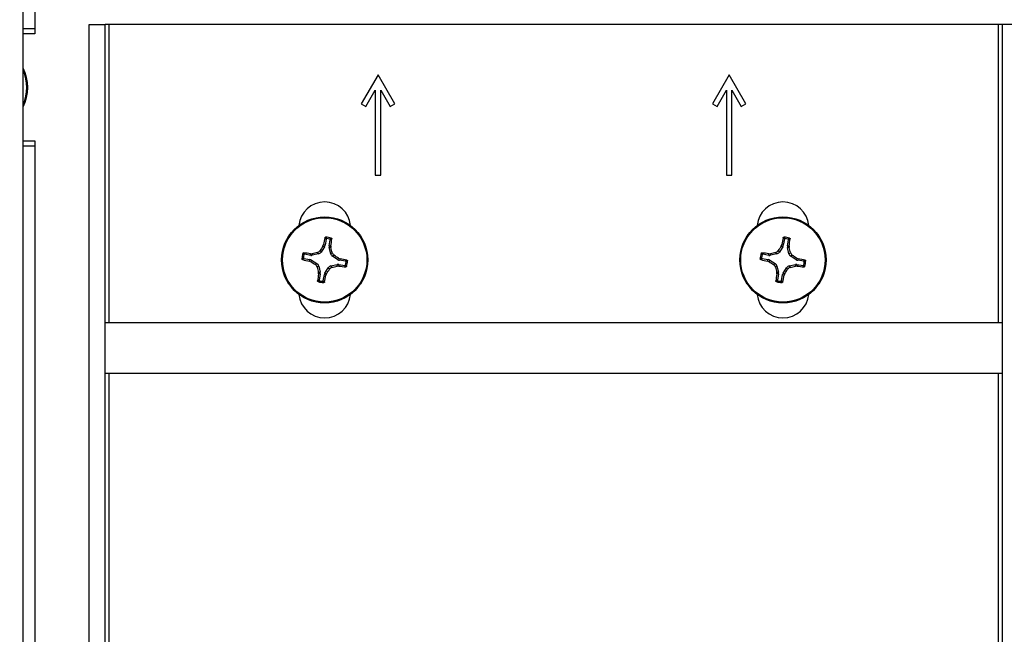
# Model space of a CAD drawing. Header units: inches. Extents: x 0.3 to 33.8, y 0.2 to 21.7.
# Tile 36 of 72: x 20.336 to 20.703, y 9.892 to 10.122. Entities that reach past the tile are written whole.
import ezdxf

# ---------------------------------------------------------------- set-up
doc = ezdxf.new("R2010")
doc.units = ezdxf.units.IN
doc.header["$MEASUREMENT"] = 0
doc.layers.add('BORDERS', color=7, linetype='Continuous')
doc.styles.add('SLDTEXTSTYLE0', font='TXT', dxfattribs={"width": 0.75})
doc.dimstyles.new('SLDDIMSTYLE2', dxfattribs={"dimtxt": 0.1377952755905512, "dimasz": 0.14, "dimexe": 0, "dimexo": 0.0625, "dimgap": 0.0344488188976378, "dimtad": 1, "dimdec": 3, "dimlfac": 10, "dimrnd": 1e-09, "dimzin": 12, "dimdsep": 46, "dimtxsty": 'SLDTEXTSTYLE0', "dimblk1": 'CLOSED', "dimblk2": 'CLOSED', "dimsah": 1, "dimcen": 0.09, "dimadec": 0, "dimazin": 3, "dimtfac": 1, "dimtdec": 3, "dimtmove": 0, "dimatfit": 0, "dimldrblk": 'CLOSED', "dimfxl": 0, "dimfrac": 2, "dimtolj": 1, "dimtzin": 12, "dimarcsym": 0})

# ---------------------------------------------------------------- blocks, each defined once
blk = doc.blocks.new('_Closed')
at = {"color": 0, "linetype": 'ByBlock', "lineweight": -2}
for p, q in [((-1, 0.166667), (0, 0)), ((-1, 0.166667), (-1, -0.166667)), ((0, 0), (-1, -0.166667)), ((0, 0), (-1, 0))]:
    blk.add_line(p, q, dxfattribs=at)
blk = doc.blocks.new('_D_6')
at = {"layer": 'BORDERS'}
for p, q in [((20.56423339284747, 11.00324810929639), (20.52224889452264, 11.00324810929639)), ((20.52224889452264, 11.00324810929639), (20.52224889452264, 10.78449810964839)), ((20.86967958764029, 11.00324810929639), (20.91166408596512, 11.00324810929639)), ((20.91166408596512, 11.00324810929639), (20.91166408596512, 10.78449810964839)), ((20.52224889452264, 10.78449810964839), (20.56423339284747, 10.78449810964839)), ((20.91166408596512, 10.78449810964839), (20.86967958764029, 10.78449810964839)), ((20.28506797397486, 10.23922806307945), (20.28506797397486, 10.61770158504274)), ((21.09756797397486, 9.93610306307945), (21.09756797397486, 10.61770158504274)), ((20.28506797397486, 10.57833150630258), (20.03506797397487, 10.57833150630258)), ((20.28506797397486, 10.57833150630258), (21.09756797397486, 10.57833150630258)), ((21.09756797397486, 10.57833150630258), (21.34756797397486, 10.57833150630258))]:
    blk.add_line(p, q, dxfattribs=at)
at = {"layer": 'BORDERS', "xscale": 0.14, "yscale": 0.14}
blk.add_blockref('_Closed', (20.28506797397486, 10.57833150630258, -0.1940375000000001), dxfattribs=at)
at = {"layer": 'BORDERS', "xscale": 0.14, "yscale": 0.14, "rotation": 180.0000000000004}
blk.add_blockref('_Closed', (21.09756797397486, 10.57833150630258, -0.1940375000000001), dxfattribs=at)
at = {"layer": 'BORDERS', "char_height": 0.1377952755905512, "attachment_point": 1, "style": 'SLDTEXTSTYLE0'}
for s, insert in [('206', (20.56423339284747, 10.96212554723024)), ('8.125', (20.4878718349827, 10.75595895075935))]:
    blk.add_mtext(s, dxfattribs=dict(at, insert=insert))

msp = doc.modelspace()

# ---------------------------------------------------------------- linework, layer by layer
at = {"color": 7, "linetype": 'Continuous', "lineweight": 25}
for p, q in [((20.33694297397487, 9.698232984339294), (20.33694297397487, 10.1952329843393)), ((20.34131797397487, 10.15223298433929), (20.34131797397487, 10.11873298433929)), ((20.33694297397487, 10.11873298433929), (20.34131797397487, 10.11873298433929)), ((20.34131797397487, 10.11873298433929), (20.34131797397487, 10.11673298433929)), ((20.36151797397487, 9.773232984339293), (20.36151797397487, 10.12023298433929)), ((20.36151797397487, 10.12023298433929), (20.36751797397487, 10.12023298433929)), ((20.36751797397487, 9.773232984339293), (20.36751797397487, 10.12023298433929)), ((20.36901797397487, 10.12023298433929), (20.36751797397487, 10.12023298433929)), ((20.70101797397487, 10.12023298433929), (20.36901797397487, 10.12023298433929)), ((20.36901797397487, 10.00870798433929), (20.36901797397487, 10.12023298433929)), ((20.70251797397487, 10.12023298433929), (20.70101797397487, 10.12023298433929)), ((20.70101797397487, 10.12023298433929), (20.70101797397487, 10.00870798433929)), ((20.70851797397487, 10.12023298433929), (20.70251797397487, 10.12023298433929)), ((20.70251797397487, 10.12023298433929), (20.70251797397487, 9.773232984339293)), ((20.34131797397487, 10.11673298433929), (20.33694297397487, 10.11673298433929)), ((20.46941797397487, 10.10143298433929), (20.46316797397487, 10.09060766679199)), ((20.47566797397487, 10.09060766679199), (20.46941797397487, 10.10143298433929)), ((20.60051797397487, 10.1014329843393), (20.59426797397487, 10.09060766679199)), ((20.60676797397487, 10.09060766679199), (20.60051797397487, 10.1014329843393)), ((20.46490002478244, 10.08960766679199), (20.46841797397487, 10.09570093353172)), ((20.46841797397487, 10.09570093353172), (20.46841797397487, 10.06393298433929)), ((20.47041797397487, 10.06393298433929), (20.47041797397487, 10.09570093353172)), ((20.47041797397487, 10.09570093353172), (20.4739359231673, 10.08960766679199)), ((20.59600002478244, 10.08960766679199), (20.59951797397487, 10.09570093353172)), ((20.59951797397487, 10.09570093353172), (20.59951797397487, 10.06393298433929)), ((20.60151797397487, 10.06393298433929), (20.60151797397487, 10.09570093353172)), ((20.60151797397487, 10.09570093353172), (20.6050359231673, 10.08960766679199)), ((20.46316797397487, 10.09060766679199), (20.46490002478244, 10.08960766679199)), ((20.4739359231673, 10.08960766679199), (20.47566797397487, 10.09060766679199)), ((20.59426797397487, 10.09060766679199), (20.59600002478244, 10.08960766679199)), ((20.6050359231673, 10.08960766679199), (20.60676797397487, 10.09060766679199)), ((20.33694297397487, 10.07673298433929), (20.34131797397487, 10.07673298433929)), ((20.34131797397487, 10.07473298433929), (20.33694297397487, 10.07473298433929)), ((20.34131797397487, 10.07673298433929), (20.34131797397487, 10.07473298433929)), ((20.34131797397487, 10.07473298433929), (20.34131797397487, 9.818732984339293)), ((20.46841797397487, 10.06393298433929), (20.47041797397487, 10.06393298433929)), ((20.59951797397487, 10.06393298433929), (20.60151797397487, 10.06393298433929)), ((20.45003264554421, 10.04006706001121), (20.44964332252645, 10.03777853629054)), ((20.62113264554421, 10.04006706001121), (20.62074332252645, 10.03777853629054)), ((20.44942664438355, 10.03721125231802), (20.44817030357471, 10.0352127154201)), ((20.44884743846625, 10.03743248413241), (20.44907924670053, 10.03799398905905)), ((20.44942664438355, 10.03721125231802), (20.44884743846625, 10.03743248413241)), ((20.44907924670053, 10.03799398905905), (20.44964332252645, 10.03777853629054)), ((20.45121688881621, 10.03751084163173), (20.45160621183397, 10.03979936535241)), ((20.45121688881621, 10.03751084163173), (20.45182047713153, 10.03752765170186)), ((20.45185357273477, 10.03692108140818), (20.45123379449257, 10.03690382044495)), ((20.45175860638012, 10.03460227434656), (20.45123379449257, 10.03690382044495)), ((20.45182047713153, 10.03752765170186), (20.45185357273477, 10.03692108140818)), ((20.62052664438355, 10.03721125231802), (20.61927030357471, 10.0352127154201)), ((20.61994743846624, 10.03743248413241), (20.62017924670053, 10.03799398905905)), ((20.62052664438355, 10.03721125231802), (20.61994743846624, 10.03743248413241)), ((20.62017924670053, 10.03799398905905), (20.62074332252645, 10.03777853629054)), ((20.62231688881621, 10.03751084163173), (20.62270621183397, 10.03979936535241)), ((20.62231688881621, 10.03751084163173), (20.62292047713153, 10.03752765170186)), ((20.62295357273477, 10.03692108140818), (20.62233379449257, 10.03690382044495)), ((20.62285860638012, 10.03460227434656), (20.62233379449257, 10.03690382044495)), ((20.62292047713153, 10.03752765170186), (20.62295357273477, 10.03692108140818)), ((20.44173389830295, 10.03279765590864), (20.44402242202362, 10.03240833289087)), ((20.44429011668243, 10.03398189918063), (20.44200159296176, 10.03437122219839)), ((20.44427330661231, 10.03458548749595), (20.44487987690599, 10.03461858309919)), ((20.44429011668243, 10.03398189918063), (20.44427330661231, 10.03458548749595)), ((20.44487987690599, 10.03461858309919), (20.44489713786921, 10.033998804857)), ((20.4471986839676, 10.03452361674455), (20.44489713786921, 10.033998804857)), ((20.4471986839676, 10.03452361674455), (20.44679821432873, 10.03508827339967)), ((20.44776983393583, 10.03577737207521), (20.44817030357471, 10.0352127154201)), ((20.45175860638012, 10.03460227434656), (20.45232326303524, 10.03500274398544)), ((20.45301236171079, 10.03403112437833), (20.45244770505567, 10.03363065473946)), ((20.45444624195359, 10.03237431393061), (20.45244770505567, 10.03363065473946)), ((20.45444624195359, 10.03237431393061), (20.45466747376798, 10.03295351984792)), ((20.45466747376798, 10.03295351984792), (20.45522897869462, 10.03272171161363)), ((20.45522897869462, 10.03272171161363), (20.45501352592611, 10.03215763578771)), ((20.61283389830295, 10.03279765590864), (20.61512242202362, 10.03240833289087)), ((20.61539011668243, 10.03398189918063), (20.61310159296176, 10.03437122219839)), ((20.61537330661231, 10.03458548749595), (20.61597987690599, 10.03461858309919)), ((20.61539011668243, 10.03398189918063), (20.61537330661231, 10.03458548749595)), ((20.61597987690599, 10.03461858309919), (20.61599713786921, 10.033998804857)), ((20.6182986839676, 10.03452361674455), (20.61599713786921, 10.033998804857)), ((20.6182986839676, 10.03452361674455), (20.61789821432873, 10.03508827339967)), ((20.61886983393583, 10.03577737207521), (20.61927030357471, 10.0352127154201)), ((20.62285860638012, 10.03460227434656), (20.62342326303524, 10.03500274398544)), ((20.62411236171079, 10.03403112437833), (20.62354770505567, 10.03363065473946)), ((20.62554624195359, 10.03237431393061), (20.62354770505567, 10.03363065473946)), ((20.62554624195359, 10.03237431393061), (20.62576747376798, 10.03295351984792)), ((20.62576747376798, 10.03295351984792), (20.62632897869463, 10.03272171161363)), ((20.62632897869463, 10.03272171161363), (20.62611352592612, 10.03215763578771)), ((20.44380696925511, 10.03184425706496), (20.44402242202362, 10.03240833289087)), ((20.44436847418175, 10.03161244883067), (20.44380696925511, 10.03184425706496)), ((20.44458970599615, 10.03219165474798), (20.44436847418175, 10.03161244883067)), ((20.44458970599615, 10.03219165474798), (20.44658824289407, 10.03093531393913)), ((20.44602358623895, 10.03053484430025), (20.44658824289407, 10.03093531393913)), ((20.44727734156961, 10.02996369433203), (20.4467126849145, 10.02956322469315)), ((20.44727734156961, 10.02996369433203), (20.44780215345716, 10.02766214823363)), ((20.44960930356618, 10.02735471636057), (20.45086564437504, 10.02935325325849)), ((20.45126611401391, 10.02878859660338), (20.45086564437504, 10.02935325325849)), ((20.45183726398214, 10.03004235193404), (20.45413881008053, 10.03056716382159)), ((20.45183726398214, 10.03004235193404), (20.45223773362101, 10.02947769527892)), ((20.45415607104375, 10.0299473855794), (20.45413881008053, 10.03056716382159)), ((20.45476264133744, 10.02998048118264), (20.45415607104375, 10.0299473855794)), ((20.45474583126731, 10.03058406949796), (20.45476264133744, 10.02998048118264)), ((20.45474583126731, 10.03058406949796), (20.45703435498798, 10.03019474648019)), ((20.45730204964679, 10.03176831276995), (20.45501352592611, 10.03215763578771)), ((20.61490696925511, 10.03184425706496), (20.61512242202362, 10.03240833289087)), ((20.61546847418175, 10.03161244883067), (20.61490696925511, 10.03184425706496)), ((20.61568970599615, 10.03219165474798), (20.61546847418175, 10.03161244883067)), ((20.61568970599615, 10.03219165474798), (20.61768824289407, 10.03093531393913)), ((20.61712358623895, 10.03053484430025), (20.61768824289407, 10.03093531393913)), ((20.61837734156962, 10.02996369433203), (20.6178126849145, 10.02956322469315)), ((20.61837734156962, 10.02996369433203), (20.61890215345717, 10.02766214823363)), ((20.62070930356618, 10.02735471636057), (20.62196564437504, 10.02935325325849)), ((20.62236611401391, 10.02878859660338), (20.62196564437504, 10.02935325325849)), ((20.62293726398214, 10.03004235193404), (20.62523881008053, 10.03056716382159)), ((20.62293726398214, 10.03004235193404), (20.62333773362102, 10.02947769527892)), ((20.62525607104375, 10.0299473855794), (20.62523881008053, 10.03056716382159)), ((20.62586264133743, 10.02998048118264), (20.62525607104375, 10.0299473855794)), ((20.62584583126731, 10.03058406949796), (20.62586264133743, 10.02998048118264)), ((20.62584583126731, 10.03058406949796), (20.62813435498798, 10.03019474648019)), ((20.62840204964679, 10.03176831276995), (20.62611352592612, 10.03215763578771)), ((20.44718237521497, 10.02764488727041), (20.44780215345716, 10.02766214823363)), ((20.44721547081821, 10.02703831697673), (20.44718237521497, 10.02764488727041)), ((20.44781905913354, 10.02705512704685), (20.44721547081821, 10.02703831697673)), ((20.44781905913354, 10.02705512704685), (20.44742973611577, 10.02476660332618)), ((20.44900330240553, 10.02449890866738), (20.44939262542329, 10.02678743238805)), ((20.44995670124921, 10.02657197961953), (20.44939262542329, 10.02678743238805)), ((20.44960930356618, 10.02735471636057), (20.45018850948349, 10.02713348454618)), ((20.45018850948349, 10.02713348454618), (20.44995670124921, 10.02657197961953)), ((20.61828237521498, 10.02764488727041), (20.61890215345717, 10.02766214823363)), ((20.61831547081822, 10.02703831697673), (20.61828237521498, 10.02764488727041)), ((20.61891905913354, 10.02705512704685), (20.61831547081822, 10.02703831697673)), ((20.61891905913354, 10.02705512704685), (20.61852973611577, 10.02476660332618)), ((20.62010330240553, 10.02449890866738), (20.62049262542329, 10.02678743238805)), ((20.62105670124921, 10.02657197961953), (20.62049262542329, 10.02678743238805)), ((20.62070930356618, 10.02735471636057), (20.6212885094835, 10.02713348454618)), ((20.6212885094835, 10.02713348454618), (20.62105670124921, 10.02657197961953)), ((20.70251797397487, 10.00870798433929), (20.36751797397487, 10.00870798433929)), ((20.36751797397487, 9.989957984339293), (20.70251797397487, 9.989957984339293)), ((20.36901797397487, 9.773232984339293), (20.36901797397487, 9.989957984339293)), ((20.70101797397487, 9.989957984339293), (20.70101797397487, 9.773232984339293))]:
    msp.add_line(p, q, dxfattribs=at)
for centre, radius in [((20.44951797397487, 10.03228298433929), 0.0160999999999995), ((20.44951797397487, 10.03228298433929), 0.0157528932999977), ((20.62061797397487, 10.03228298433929), 0.0160999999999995), ((20.62061797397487, 10.03228298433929), 0.0157528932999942)]:
    msp.add_circle(centre, radius, dxfattribs=at)
for centre, radius, start, end in [((20.32256797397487, 10.09673298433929), 0.01610000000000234, 333.2344994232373, 26.76550057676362), ((20.32256797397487, 10.09673298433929), 0.01575289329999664, 335.857463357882, 24.1425366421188), ((20.44951797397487, 10.04423298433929), 0.0097000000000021, 5.524228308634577, 174.4757716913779), ((20.62061797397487, 10.04423298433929), 0.009700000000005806, 5.524228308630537, 174.4757716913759), ((20.60510399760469, 10.00662432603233), 0.1591470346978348, 167.6780822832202, 168.6319195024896), ((20.44951797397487, 10.03228298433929), 0.00849581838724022, 73.06981271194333, 87.62076320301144), ((20.44951797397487, 10.03228298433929), 0.008014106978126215, 76.18372835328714, 84.50684756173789), ((20.29419965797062, 10.05951528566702), 0.1591470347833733, 352.0586564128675, 353.0124936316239), ((20.7762039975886, 10.00662432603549), 0.1591470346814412, 167.6780822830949, 168.6319195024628), ((20.62061797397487, 10.03228298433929), 0.00849581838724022, 73.06981271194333, 87.62076320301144), ((20.62061797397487, 10.03228298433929), 0.008014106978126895, 76.18372835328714, 84.50684756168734), ((20.46529965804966, 10.05951528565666), 0.1591470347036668, 352.058656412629, 353.0124936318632), ((20.60350306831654, 9.935561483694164), 0.1851919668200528, 146.627275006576, 147.2383152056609), ((20.27221220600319, 9.99192059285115), 0.1851919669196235, 13.4522607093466, 14.06330090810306), ((20.77460306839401, 9.935561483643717), 0.1851919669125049, 146.6272750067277, 147.2383152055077), ((20.44331220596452, 9.991920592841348), 0.185191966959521, 13.45226070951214, 14.06330090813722), ((20.44951797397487, 10.03228298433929), 0.00849581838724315, 163.0698127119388, 177.6207632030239), ((20.44951797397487, 10.03228298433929), 0.008014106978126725, 166.1837283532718, 174.5068475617), ((20.42228567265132, 9.876964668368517), 0.1591470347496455, 82.05865641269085, 83.01249363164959), ((20.48988036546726, 9.854977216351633), 0.1851919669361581, 103.4522607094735, 104.0633009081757), ((20.35279647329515, 9.878297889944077), 0.1851919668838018, 56.62727500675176, 57.23831520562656), ((20.42385931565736, 9.876696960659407), 0.1591470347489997, 77.67808228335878, 78.63191950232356), ((20.62061797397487, 10.03228298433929), 0.008495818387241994, 163.0698127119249, 177.6207632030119), ((20.62061797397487, 10.03228298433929), 0.008014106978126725, 166.1837283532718, 174.5068475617), ((20.59338567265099, 9.876964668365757), 0.1591470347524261, 82.0586564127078, 83.01249363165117), ((20.66098036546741, 9.854977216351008), 0.1851919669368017, 103.4522607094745, 104.0633009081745), ((20.52389647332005, 9.87829788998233), 0.1851919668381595, 56.6272750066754, 57.2383152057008), ((20.59495931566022, 9.87669696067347), 0.1591470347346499, 77.6780822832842, 78.63191950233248), ((20.47517663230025, 10.18786900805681), 0.1591470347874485, 257.678082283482, 258.6319195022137), ((20.54623947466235, 10.18626807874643), 0.1851919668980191, 236.6272750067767, 237.2383152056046), ((20.62682374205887, 10.07264537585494), 0.1851919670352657, 193.452260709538, 194.0633009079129), ((20.40915558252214, 10.20958875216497), 0.1851919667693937, 283.4522607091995, 284.0633009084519), ((20.47675027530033, 10.18760130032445), 0.1591470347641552, 262.0586564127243, 263.0124936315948), ((20.44951797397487, 10.03228298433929), 0.008014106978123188, 346.1837283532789, 354.5068475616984), ((20.44951797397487, 10.03228298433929), 0.008495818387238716, 343.0698127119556, 357.6207632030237), ((20.64627663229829, 10.18786900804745), 0.1591470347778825, 257.6780822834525, 258.6319195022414), ((20.71733947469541, 10.1862680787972), 0.1851919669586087, 236.6272750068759, 237.2383152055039), ((20.79792374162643, 10.07264537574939), 0.1851919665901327, 193.4522607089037, 194.0633009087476), ((20.58025558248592, 10.20958875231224), 0.1851919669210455, 283.4522607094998, 284.0633009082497), ((20.64785027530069, 10.18760130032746), 0.1591470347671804, 262.0586564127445, 263.0124936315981), ((20.62061797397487, 10.03228298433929), 0.008014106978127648, 346.183728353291, 354.5068475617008), ((20.62061797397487, 10.03228298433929), 0.008495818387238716, 343.0698127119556, 357.6207632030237), ((20.60483628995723, 10.00505068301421), 0.1591470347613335, 172.05865641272, 173.012493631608), ((20.29393195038, 10.05794164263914), 0.1591470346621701, 347.678082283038, 348.6319195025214), ((20.29553287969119, 10.12900448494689), 0.1851919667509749, 326.6272750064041, 327.2383152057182), ((20.77593628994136, 10.00505068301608), 0.1591470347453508, 172.0586564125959, 173.01249363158), ((20.46503195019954, 10.05794164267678), 0.1591470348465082, 347.6780822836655, 348.6319195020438), ((20.46663287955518, 10.12900448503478), 0.185191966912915, 326.6272750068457, 327.2383152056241), ((20.44951797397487, 10.03228298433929), 0.008495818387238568, 253.0698127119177, 267.6207632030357), ((20.44951797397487, 10.03228298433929), 0.008014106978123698, 256.1837283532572, 264.5068475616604), ((20.62061797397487, 10.03228298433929), 0.008495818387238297, 253.0698127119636, 267.6207632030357), ((20.62061797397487, 10.03228298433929), 0.008014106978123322, 256.1837283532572, 264.506847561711), ((20.44951797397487, 10.02033298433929), 0.0097000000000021, 185.5242283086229, 354.4757716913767), ((20.62061797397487, 10.02033298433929), 0.009700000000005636, 185.5242283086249, 354.4757716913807)]:
    msp.add_arc(centre, radius, start, end, dxfattribs=at)
for centre, major_axis, ratio, start_param, end_param in [((20.44809264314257, 10.03804580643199), (-0.001470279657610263, 0.0005615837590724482), 0.9943069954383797, 2.94633265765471, 3.336852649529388), ((20.45276871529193, 10.03725031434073), (0.001573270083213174, 4.381592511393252e-05), 0.9943069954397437, 2.946332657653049, 3.336852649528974), ((20.61919264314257, 10.03804580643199), (-0.001470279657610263, 0.0005615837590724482), 0.9943069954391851, 2.946332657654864, 3.336852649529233), ((20.62386871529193, 10.03725031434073), (0.001573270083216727, 4.381592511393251e-05), 0.9943069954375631, 2.946332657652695, 3.336852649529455), ((20.44455064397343, 10.03553372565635), (-4.38159251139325e-05, 0.00157327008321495), 0.9943069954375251, 2.946332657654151, 3.336852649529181), ((20.44684191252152, 10.03605619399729), (-0.0009111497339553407, 0.001284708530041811), 0.9935910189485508, 2.751161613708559, 3.532023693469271), ((20.45329118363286, 10.03495904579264), (0.001284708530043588, 0.0009111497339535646), 0.99359101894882, 2.751161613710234, 3.532023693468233), ((20.61565064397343, 10.03553372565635), (-4.38159251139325e-05, 0.00157327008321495), 0.994306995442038, 2.946332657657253, 3.336852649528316), ((20.61794191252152, 10.03605619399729), (-0.0009111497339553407, 0.001284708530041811), 0.9935910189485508, 2.751161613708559, 3.532023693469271), ((20.62439118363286, 10.03495904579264), (0.001284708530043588, 0.0009111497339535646), 0.9935910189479, 2.751161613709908, 3.532023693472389), ((20.44375515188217, 10.03085765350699), (-0.0005615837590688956, -0.001470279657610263), 0.9943069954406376, 2.946332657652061, 3.336852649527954), ((20.44574476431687, 10.02960692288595), (-0.001284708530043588, -0.0009111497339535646), 0.9935910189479, 2.751161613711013, 3.532023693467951), ((20.45219403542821, 10.0285097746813), (0.0009111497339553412, -0.001284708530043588), 0.9935910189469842, 2.75116161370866, 3.53202369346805), ((20.45448530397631, 10.02903224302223), (4.381592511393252e-05, -0.001573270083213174), 0.9943069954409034, 2.946332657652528, 3.336852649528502), ((20.45528079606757, 10.03370831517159), (0.0005615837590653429, 0.00147027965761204), 0.99430699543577, 2.946332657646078, 3.336852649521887), ((20.61485515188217, 10.03085765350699), (-0.0005615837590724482, -0.001470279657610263), 0.9943069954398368, 2.946332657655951, 3.336852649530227), ((20.61684476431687, 10.02960692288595), (-0.001284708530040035, -0.0009111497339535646), 0.9935910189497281, 2.751161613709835, 3.532023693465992), ((20.62329403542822, 10.0285097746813), (0.0009111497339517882, -0.001284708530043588), 0.9935910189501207, 2.751161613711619, 3.532023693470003), ((20.62558530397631, 10.02903224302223), (4.381592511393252e-05, -0.001573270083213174), 0.9943069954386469, 2.946332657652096, 3.336852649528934), ((20.62638079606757, 10.03370831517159), (0.0005615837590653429, 0.00147027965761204), 0.9943069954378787, 2.946332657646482, 3.336852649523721), ((20.44626723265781, 10.02731565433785), (-0.001573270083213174, -4.381592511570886e-05), 0.9943069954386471, 2.946332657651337, 3.336852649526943), ((20.45094330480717, 10.02652016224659), (0.001470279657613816, -0.0005615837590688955), 0.9943069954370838, 2.946332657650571, 3.336852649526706), ((20.61736723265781, 10.02731565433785), (-0.001573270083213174, -4.381592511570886e-05), 0.9943069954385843, 2.946332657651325, 3.336852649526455), ((20.62204330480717, 10.02652016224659), (0.001470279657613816, -0.0005615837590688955), 0.9943069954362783, 2.946332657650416, 3.33685264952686)]:
    msp.add_ellipse(centre, major_axis=major_axis, ratio=ratio, start_param=start_param, end_param=end_param, dxfattribs=at)
for points, knots in [([(20.44962307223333, 10.0405869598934), (20.44963162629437, 10.04061269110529), (20.44964873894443, 10.04066416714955), (20.44970776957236, 10.04072490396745), (20.44978403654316, 10.04076624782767), (20.44984184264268, 10.04076973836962), (20.44987066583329, 10.04077147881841)], [0, 0, 0, 0, 0.2526917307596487, 0.5055172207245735, 0.7534417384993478, 1, 1, 1, 1]), ([(20.45003264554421, 10.04006706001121), (20.44996538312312, 10.04015427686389), (20.44982940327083, 10.04033059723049), (20.44969233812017, 10.04050089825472), (20.44962307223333, 10.0405869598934)], [0, 0, 0, 0, 0.4946499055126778, 1, 1, 1, 1]), ([(20.44987066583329, 10.04077147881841), (20.44993934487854, 10.04068847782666), (20.45007785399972, 10.04052108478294), (20.45021566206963, 10.04034770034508), (20.450285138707, 10.04026028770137)], [0, 0, 0, 0, 0.4958449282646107, 0.9999999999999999, 0.9999999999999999, 0.9999999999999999, 0.9999999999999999]), ([(20.450285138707, 10.04026028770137), (20.45025870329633, 10.04026024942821), (20.4502058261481, 10.04026017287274), (20.4501322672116, 10.04022679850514), (20.45007413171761, 10.0401728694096), (20.45004311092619, 10.04011532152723), (20.45003511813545, 10.04007846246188), (20.45003264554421, 10.04006706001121)], [0, 0, 0, 0, 0.225549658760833, 0.4511532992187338, 0.6755815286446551, 0.8996402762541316, 1, 1, 1, 1]), ([(20.45143181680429, 10.04006521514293), (20.45152628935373, 10.04012473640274), (20.45171367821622, 10.0402427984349), (20.45189974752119, 10.04035497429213), (20.45199200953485, 10.04041059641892)], [0, 0, 0, 0, 0.5041524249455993, 1, 1, 1, 1]), ([(20.45160621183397, 10.03979936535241), (20.45160809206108, 10.03982573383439), (20.45161185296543, 10.03987847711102), (20.45158390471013, 10.03995426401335), (20.45153433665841, 10.04001615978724), (20.45147919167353, 10.04005127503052), (20.45144300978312, 10.04006192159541), (20.45143181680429, 10.04006521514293)], [0, 0, 0, 0, 0.2255496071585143, 0.4511532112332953, 0.6755811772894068, 0.8996400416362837, 1, 1, 1, 1]), ([(20.452164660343, 10.04015458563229), (20.45207083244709, 10.04009626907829), (20.45188516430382, 10.03998087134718), (20.45169852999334, 10.03985943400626), (20.45160621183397, 10.03979936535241)], [0, 0, 0, 0, 0.505352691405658, 1, 1, 1, 1]), ([(20.45199200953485, 10.04041059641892), (20.45201628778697, 10.04040066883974), (20.4520648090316, 10.04038082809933), (20.45212113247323, 10.04032491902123), (20.4521582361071, 10.0402559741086), (20.45216834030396, 10.04019614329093), (20.4521653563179, 10.04016244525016), (20.452164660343, 10.04015458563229)], [0, 0, 0, 0, 0.2243701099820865, 0.4484143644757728, 0.6809026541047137, 0.9255748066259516, 1, 1, 1, 1]), ([(20.62072307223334, 10.0405869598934), (20.62073162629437, 10.04061269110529), (20.62074873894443, 10.04066416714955), (20.62080776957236, 10.04072490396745), (20.62088403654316, 10.04076624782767), (20.62094184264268, 10.04076973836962), (20.62097066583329, 10.04077147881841)], [0, 0, 0, 0, 0.2526917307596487, 0.5055172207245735, 0.7534417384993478, 1, 1, 1, 1]), ([(20.62113264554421, 10.04006706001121), (20.62106538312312, 10.04015427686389), (20.62092940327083, 10.04033059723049), (20.62079233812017, 10.04050089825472), (20.62072307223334, 10.0405869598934)], [0, 0, 0, 0, 0.4946499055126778, 1, 1, 1, 1]), ([(20.62097066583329, 10.04077147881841), (20.62103934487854, 10.04068847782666), (20.62117785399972, 10.04052108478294), (20.62131566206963, 10.04034770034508), (20.621385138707, 10.04026028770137)], [0, 0, 0, 0, 0.4958449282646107, 0.9999999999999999, 0.9999999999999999, 0.9999999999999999, 0.9999999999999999]), ([(20.621385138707, 10.04026028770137), (20.62135870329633, 10.04026024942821), (20.6213058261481, 10.04026017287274), (20.6212322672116, 10.04022679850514), (20.62117413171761, 10.0401728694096), (20.62114311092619, 10.04011532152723), (20.62113511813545, 10.04007846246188), (20.62113264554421, 10.04006706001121)], [0, 0, 0, 0, 0.225549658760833, 0.4511532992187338, 0.6755815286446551, 0.8996402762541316, 1, 1, 1, 1]), ([(20.62253181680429, 10.04006521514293), (20.62262628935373, 10.04012473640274), (20.62281367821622, 10.0402427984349), (20.62299974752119, 10.04035497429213), (20.62309200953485, 10.04041059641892)], [0, 0, 0, 0, 0.5041524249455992, 1, 1, 1, 1]), ([(20.62270621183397, 10.03979936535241), (20.62270809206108, 10.03982573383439), (20.62271185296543, 10.03987847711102), (20.62268390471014, 10.03995426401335), (20.62263433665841, 10.04001615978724), (20.62257919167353, 10.04005127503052), (20.62254300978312, 10.04006192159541), (20.62253181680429, 10.04006521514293)], [0, 0, 0, 0, 0.225549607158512, 0.4511532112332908, 0.6755811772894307, 0.8996400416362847, 1, 1, 1, 1]), ([(20.623264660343, 10.04015458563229), (20.62317083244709, 10.04009626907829), (20.62298516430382, 10.03998087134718), (20.62279852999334, 10.03985943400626), (20.62270621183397, 10.03979936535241)], [0, 0, 0, 0, 0.505352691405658, 1, 1, 1, 1]), ([(20.62309200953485, 10.04041059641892), (20.62311628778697, 10.04040066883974), (20.6231648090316, 10.04038082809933), (20.62322113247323, 10.04032491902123), (20.62325823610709, 10.0402559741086), (20.62326834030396, 10.04019614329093), (20.62326535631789, 10.04016244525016), (20.623264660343, 10.04015458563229)], [0, 0, 0, 0, 0.2243701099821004, 0.4484143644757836, 0.6809026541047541, 0.9255748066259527, 1, 1, 1, 1]), ([(20.44102947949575, 10.03263567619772), (20.44111248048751, 10.03270435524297), (20.44127987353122, 10.03284286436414), (20.44145325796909, 10.03298067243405), (20.44154067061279, 10.03305014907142)], [0, 0, 0, 0, 0.4958449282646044, 1, 1, 1, 1]), ([(20.44173389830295, 10.03279765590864), (20.44164668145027, 10.03273039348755), (20.44147036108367, 10.03259441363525), (20.44130006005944, 10.03245734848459), (20.44121399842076, 10.03238808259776)], [0, 0, 0, 0, 0.4946499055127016, 1, 1, 1, 1]), ([(20.44139036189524, 10.03475701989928), (20.44140028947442, 10.0347812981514), (20.44142013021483, 10.03482981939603), (20.44147603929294, 10.03488614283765), (20.44154498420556, 10.03492324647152), (20.44160481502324, 10.03493335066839), (20.44163851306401, 10.03493036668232), (20.44164637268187, 10.03492967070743)], [0, 0, 0, 0, 0.2243701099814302, 0.4484143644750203, 0.6809026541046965, 0.925574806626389, 1, 1, 1, 1]), ([(20.44173574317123, 10.03419682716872), (20.44167622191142, 10.03429129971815), (20.44155815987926, 10.03447868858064), (20.44144598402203, 10.03466475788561), (20.44139036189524, 10.03475701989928)], [0, 0, 0, 0, 0.5041524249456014, 1, 1, 1, 1]), ([(20.44154067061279, 10.03305014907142), (20.44154070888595, 10.03302371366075), (20.44154078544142, 10.03297083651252), (20.44157415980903, 10.03289727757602), (20.44162808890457, 10.03283914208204), (20.44168563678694, 10.03280812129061), (20.44172249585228, 10.03280012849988), (20.44173389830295, 10.03279765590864)], [0, 0, 0, 0, 0.2255496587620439, 0.4511532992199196, 0.6755815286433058, 0.899640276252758, 0.9999999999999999, 0.9999999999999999, 0.9999999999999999, 0.9999999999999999]), ([(20.44164637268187, 10.03492967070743), (20.44170468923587, 10.03483584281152), (20.44182008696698, 10.03465017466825), (20.44194152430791, 10.03446354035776), (20.44200159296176, 10.03437122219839)], [0, 0, 0, 0, 0.5053526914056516, 1, 1, 1, 1]), ([(20.44200159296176, 10.03437122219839), (20.44197522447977, 10.0343731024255), (20.44192248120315, 10.03437686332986), (20.44184669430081, 10.03434891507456), (20.44178479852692, 10.03429934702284), (20.44174968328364, 10.03424420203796), (20.44173903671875, 10.03420802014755), (20.44173574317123, 10.03419682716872)], [0, 0, 0, 0, 0.2255496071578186, 0.4511532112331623, 0.675581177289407, 0.8996400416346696, 1, 1, 1, 1]), ([(20.44679821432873, 10.03508827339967), (20.44696301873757, 10.03514483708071), (20.44729263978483, 10.03525796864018), (20.44760420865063, 10.03553911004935), (20.447736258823, 10.03572907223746), (20.44776983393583, 10.03577737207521)], [0, 0, 0, 0, 0.4271587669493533, 0.8543492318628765, 1, 1, 1, 1]), ([(20.45232326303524, 10.03500274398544), (20.45237982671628, 10.03483793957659), (20.45249295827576, 10.03450831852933), (20.45277409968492, 10.03419674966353), (20.45296406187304, 10.03406469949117), (20.45301236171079, 10.03403112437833)], [0, 0, 0, 0, 0.4271587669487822, 0.854349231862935, 1, 1, 1, 1]), ([(20.61212947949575, 10.03263567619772), (20.61221248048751, 10.03270435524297), (20.61237987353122, 10.03284286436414), (20.61255325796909, 10.03298067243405), (20.61264067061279, 10.03305014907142)], [0, 0, 0, 0, 0.4958449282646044, 1, 1, 1, 1]), ([(20.61283389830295, 10.03279765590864), (20.61274668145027, 10.03273039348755), (20.61257036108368, 10.03259441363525), (20.61240006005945, 10.03245734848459), (20.61231399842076, 10.03238808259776)], [0, 0, 0, 0, 0.4946499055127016, 1, 1, 1, 1]), ([(20.61249036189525, 10.03475701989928), (20.61250028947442, 10.0347812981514), (20.61252013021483, 10.03482981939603), (20.61257603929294, 10.03488614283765), (20.61264498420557, 10.03492324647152), (20.61270481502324, 10.03493335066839), (20.61273851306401, 10.03493036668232), (20.61274637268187, 10.03492967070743)], [0, 0, 0, 0, 0.2243701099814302, 0.4484143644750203, 0.6809026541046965, 0.925574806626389, 1, 1, 1, 1]), ([(20.61283574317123, 10.03419682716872), (20.61277622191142, 10.03429129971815), (20.61265815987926, 10.03447868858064), (20.61254598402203, 10.03466475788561), (20.61249036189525, 10.03475701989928)], [0, 0, 0, 0, 0.5041524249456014, 1, 1, 1, 1]), ([(20.61264067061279, 10.03305014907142), (20.61264070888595, 10.03302371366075), (20.61264078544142, 10.03297083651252), (20.61267415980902, 10.03289727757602), (20.61272808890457, 10.03283914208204), (20.61278563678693, 10.03280812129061), (20.61282249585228, 10.03280012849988), (20.61283389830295, 10.03279765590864)], [0, 0, 0, 0, 0.2255496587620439, 0.4511532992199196, 0.6755815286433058, 0.899640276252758, 0.9999999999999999, 0.9999999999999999, 0.9999999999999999, 0.9999999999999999]), ([(20.61274637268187, 10.03492967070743), (20.61280468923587, 10.03483584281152), (20.61292008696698, 10.03465017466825), (20.61304152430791, 10.03446354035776), (20.61310159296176, 10.03437122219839)], [0, 0, 0, 0, 0.5053526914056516, 1, 1, 1, 1]), ([(20.61310159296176, 10.03437122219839), (20.61307522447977, 10.0343731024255), (20.61302248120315, 10.03437686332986), (20.61294669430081, 10.03434891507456), (20.61288479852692, 10.03429934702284), (20.61284968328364, 10.03424420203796), (20.61283903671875, 10.03420802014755), (20.61283574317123, 10.03419682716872)], [0, 0, 0, 0, 0.2255496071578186, 0.4511532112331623, 0.675581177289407, 0.8996400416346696, 1, 1, 1, 1]), ([(20.61789821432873, 10.03508827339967), (20.61806301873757, 10.03514483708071), (20.61839263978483, 10.03525796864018), (20.61870420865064, 10.03553911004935), (20.61883625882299, 10.03572907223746), (20.61886983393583, 10.03577737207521)], [0, 0, 0, 0, 0.4271587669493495, 0.8543492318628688, 1, 1, 1, 1]), ([(20.62342326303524, 10.03500274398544), (20.62347982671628, 10.03483793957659), (20.62359295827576, 10.03450831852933), (20.62387409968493, 10.03419674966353), (20.62406406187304, 10.03406469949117), (20.62411236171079, 10.03403112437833)], [0, 0, 0, 0, 0.4271587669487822, 0.854349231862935, 1, 1, 1, 1]), ([(20.44121399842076, 10.03238808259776), (20.44118826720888, 10.0323966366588), (20.44113679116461, 10.03241374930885), (20.44107605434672, 10.03247277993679), (20.44103471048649, 10.03254904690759), (20.44103121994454, 10.03260685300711), (20.44102947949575, 10.03263567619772)], [0, 0, 0, 0, 0.2526917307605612, 0.5055172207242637, 0.7534417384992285, 1, 1, 1, 1]), ([(20.4467126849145, 10.02956322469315), (20.44665612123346, 10.029728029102), (20.44654298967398, 10.03005765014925), (20.4462618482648, 10.03036921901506), (20.44607188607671, 10.03050126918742), (20.44602358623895, 10.03053484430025)], [0, 0, 0, 0, 0.4271587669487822, 0.854349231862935, 1, 1, 1, 1]), ([(20.45223773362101, 10.02947769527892), (20.45207292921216, 10.02942113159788), (20.45174330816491, 10.0293080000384), (20.4514317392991, 10.02902685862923), (20.45129968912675, 10.02883689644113), (20.45126611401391, 10.02878859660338)], [0, 0, 0, 0, 0.427158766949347, 0.8543492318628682, 0.9999999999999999, 0.9999999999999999, 0.9999999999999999, 0.9999999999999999]), ([(20.45703435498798, 10.03019474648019), (20.45706072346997, 10.03019286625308), (20.45711346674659, 10.03018910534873), (20.45718925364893, 10.03021705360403), (20.45725114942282, 10.03026662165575), (20.4572862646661, 10.03032176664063), (20.45729691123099, 10.03035794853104), (20.45730020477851, 10.03036914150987)], [0, 0, 0, 0, 0.2255496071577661, 0.4511532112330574, 0.6755811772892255, 0.8996400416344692, 1, 1, 1, 1]), ([(20.45738957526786, 10.02963629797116), (20.45733125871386, 10.02973012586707), (20.45721586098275, 10.02991579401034), (20.45709442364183, 10.03010242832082), (20.45703435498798, 10.03019474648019)], [0, 0, 0, 0, 0.5053526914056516, 1, 1, 1, 1]), ([(20.45730020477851, 10.03036914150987), (20.45735972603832, 10.03027466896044), (20.45747778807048, 10.03008728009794), (20.45758996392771, 10.02990121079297), (20.4576455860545, 10.02980894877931)], [0, 0, 0, 0, 0.5041524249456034, 1, 1, 1, 1]), ([(20.45730204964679, 10.03176831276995), (20.45738926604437, 10.03183557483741), (20.45756558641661, 10.03197155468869), (20.45773588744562, 10.03210861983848), (20.45782194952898, 10.03217788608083)], [0, 0, 0, 0, 0.4946473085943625, 1, 1, 1, 1]), ([(20.45749527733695, 10.03151581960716), (20.45749523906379, 10.03154225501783), (20.45749516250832, 10.03159513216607), (20.45746178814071, 10.03166869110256), (20.45740785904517, 10.03172682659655), (20.4573503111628, 10.03175784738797), (20.45731345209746, 10.03176584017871), (20.45730204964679, 10.03176831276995)], [0, 0, 0, 0, 0.2255496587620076, 0.4511532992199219, 0.6755815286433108, 0.8996402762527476, 1, 1, 1, 1]), ([(20.45764558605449, 10.02980894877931), (20.45763565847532, 10.02978467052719), (20.4576158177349, 10.02973614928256), (20.4575599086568, 10.02967982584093), (20.45749096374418, 10.02964272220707), (20.4574311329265, 10.0296326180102), (20.45739743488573, 10.02963560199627), (20.45738957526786, 10.02963629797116)], [0, 0, 0, 0, 0.2243701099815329, 0.4484143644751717, 0.6809026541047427, 0.9255748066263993, 1, 1, 1, 1]), ([(20.45800646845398, 10.03193029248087), (20.45792346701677, 10.0318616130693), (20.45775607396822, 10.03172310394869), (20.45758268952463, 10.03158529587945), (20.45749527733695, 10.03151581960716)], [0, 0, 0, 0, 0.4958475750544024, 1, 1, 1, 1]), ([(20.45782194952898, 10.03217788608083), (20.45784768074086, 10.03216933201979), (20.45789915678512, 10.03215221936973), (20.45795989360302, 10.0320931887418), (20.45800123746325, 10.032016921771), (20.45800472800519, 10.03195911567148), (20.45800646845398, 10.03193029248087)], [0, 0, 0, 0, 0.2526917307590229, 0.5055172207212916, 0.7534417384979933, 1, 1, 1, 1]), ([(20.61231399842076, 10.03238808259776), (20.61228826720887, 10.0323966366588), (20.61223679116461, 10.03241374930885), (20.61217605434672, 10.03247277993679), (20.61213471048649, 10.03254904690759), (20.61213121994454, 10.03260685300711), (20.61212947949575, 10.03263567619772)], [0, 0, 0, 0, 0.2526917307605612, 0.5055172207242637, 0.7534417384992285, 1, 1, 1, 1]), ([(20.6178126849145, 10.02956322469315), (20.61775612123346, 10.029728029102), (20.61764298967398, 10.03005765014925), (20.61736184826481, 10.03036921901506), (20.6171718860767, 10.03050126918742), (20.61712358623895, 10.03053484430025)], [0, 0, 0, 0, 0.4271587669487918, 0.8543492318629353, 1, 1, 1, 1]), ([(20.62333773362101, 10.02947769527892), (20.62317292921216, 10.02942113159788), (20.62284330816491, 10.0293080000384), (20.6225317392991, 10.02902685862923), (20.62239968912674, 10.02883689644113), (20.62236611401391, 10.02878859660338)], [0, 0, 0, 0, 0.427158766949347, 0.8543492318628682, 0.9999999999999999, 0.9999999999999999, 0.9999999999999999, 0.9999999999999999]), ([(20.62813435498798, 10.03019474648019), (20.62816072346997, 10.03019286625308), (20.6282134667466, 10.03018910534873), (20.62828925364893, 10.03021705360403), (20.62835114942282, 10.03026662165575), (20.6283862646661, 10.03032176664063), (20.62839691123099, 10.03035794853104), (20.6284002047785, 10.03036914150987)], [0, 0, 0, 0, 0.2255496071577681, 0.4511532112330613, 0.6755811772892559, 0.8996400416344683, 0.9999999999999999, 0.9999999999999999, 0.9999999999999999, 0.9999999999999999]), ([(20.62848957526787, 10.02963629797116), (20.62843125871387, 10.02973012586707), (20.62831586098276, 10.02991579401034), (20.62819442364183, 10.03010242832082), (20.62813435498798, 10.03019474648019)], [0, 0, 0, 0, 0.5053526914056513, 1, 1, 1, 1]), ([(20.62840020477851, 10.03036914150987), (20.62845972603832, 10.03027466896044), (20.62857778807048, 10.03008728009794), (20.62868996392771, 10.02990121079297), (20.6287455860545, 10.02980894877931)], [0, 0, 0, 0, 0.5041524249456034, 1, 1, 1, 1]), ([(20.62840204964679, 10.03176831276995), (20.62848926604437, 10.03183557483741), (20.62866558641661, 10.03197155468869), (20.62883588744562, 10.03210861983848), (20.62892194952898, 10.03217788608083)], [0, 0, 0, 0, 0.4946473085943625, 1, 1, 1, 1]), ([(20.62859527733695, 10.03151581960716), (20.62859523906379, 10.03154225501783), (20.62859516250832, 10.03159513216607), (20.62856178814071, 10.03166869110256), (20.62850785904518, 10.03172682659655), (20.6284503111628, 10.03175784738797), (20.62841345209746, 10.03176584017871), (20.62840204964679, 10.03176831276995)], [0, 0, 0, 0, 0.2255496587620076, 0.4511532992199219, 0.6755815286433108, 0.8996402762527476, 1, 1, 1, 1]), ([(20.6287455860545, 10.02980894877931), (20.62873565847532, 10.02978467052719), (20.62871581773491, 10.02973614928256), (20.6286599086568, 10.02967982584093), (20.62859096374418, 10.02964272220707), (20.6285311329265, 10.0296326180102), (20.62849743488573, 10.02963560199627), (20.62848957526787, 10.02963629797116)], [0, 0, 0, 0, 0.2243701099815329, 0.4484143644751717, 0.6809026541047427, 0.9255748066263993, 1, 1, 1, 1]), ([(20.62910646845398, 10.03193029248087), (20.62902346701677, 10.0318616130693), (20.62885607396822, 10.03172310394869), (20.62868268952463, 10.03158529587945), (20.62859527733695, 10.03151581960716)], [0, 0, 0, 0, 0.4958475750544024, 1, 1, 1, 1]), ([(20.62892194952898, 10.03217788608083), (20.62894768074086, 10.03216933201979), (20.62899915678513, 10.03215221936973), (20.62905989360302, 10.0320931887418), (20.62910123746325, 10.032016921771), (20.62910472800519, 10.03195911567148), (20.62910646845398, 10.03193029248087)], [0, 0, 0, 0, 0.2526917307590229, 0.5055172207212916, 0.7534417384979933, 1, 1, 1, 1]), ([(20.44704393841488, 10.02415537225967), (20.44701966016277, 10.02416529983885), (20.44697113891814, 10.02418514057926), (20.44691481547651, 10.02424104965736), (20.44687771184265, 10.02430999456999), (20.44686760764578, 10.02436982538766), (20.44687059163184, 10.02440352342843), (20.44687128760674, 10.0244113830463)], [0, 0, 0, 0, 0.2243701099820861, 0.4484143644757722, 0.6809026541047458, 0.9255748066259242, 1, 1, 1, 1]), ([(20.44687128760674, 10.0244113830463), (20.44696511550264, 10.0244696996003), (20.44715078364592, 10.02458509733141), (20.4473374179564, 10.02470653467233), (20.44742973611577, 10.02476660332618)], [0, 0, 0, 0, 0.505352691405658, 1, 1, 1, 1]), ([(20.44760413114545, 10.02450075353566), (20.44750965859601, 10.02444123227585), (20.44732226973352, 10.02432317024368), (20.44713620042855, 10.02421099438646), (20.44704393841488, 10.02415537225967)], [0, 0, 0, 0, 0.504152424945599, 1, 1, 1, 1]), ([(20.44742973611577, 10.02476660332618), (20.44742785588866, 10.0247402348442), (20.44742409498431, 10.02468749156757), (20.4474520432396, 10.02461170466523), (20.44750161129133, 10.02454980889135), (20.4475567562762, 10.02451469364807), (20.44759293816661, 10.02450404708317), (20.44760413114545, 10.02450075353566)], [0, 0, 0, 0, 0.2255496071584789, 0.4511532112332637, 0.6755811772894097, 0.8996400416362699, 1, 1, 1, 1]), ([(20.44875080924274, 10.02430568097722), (20.44877724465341, 10.02430571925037), (20.44883012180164, 10.02430579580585), (20.44890368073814, 10.02433917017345), (20.44896181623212, 10.02439309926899), (20.44899283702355, 10.02445064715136), (20.44900082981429, 10.0244875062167), (20.44900330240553, 10.02449890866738)], [0, 0, 0, 0, 0.2255496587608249, 0.4511532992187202, 0.675581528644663, 0.899640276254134, 1, 1, 1, 1]), ([(20.44916528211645, 10.02379448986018), (20.44909660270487, 10.02387749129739), (20.44895809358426, 10.02404488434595), (20.44882028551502, 10.02421826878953), (20.44875080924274, 10.02430568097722)], [0, 0, 0, 0, 0.4958475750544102, 1, 1, 1, 1]), ([(20.44900330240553, 10.02449890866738), (20.44907056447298, 10.0244116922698), (20.44920654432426, 10.02423537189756), (20.44934360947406, 10.02406507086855), (20.4494128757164, 10.02397900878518)], [0, 0, 0, 0, 0.4946473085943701, 1, 1, 1, 1]), ([(20.4494128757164, 10.02397900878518), (20.44940432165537, 10.0239532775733), (20.44938720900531, 10.02390180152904), (20.44932817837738, 10.02384106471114), (20.44925191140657, 10.02379972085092), (20.44919410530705, 10.02379623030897), (20.44916528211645, 10.02379448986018)], [0, 0, 0, 0, 0.2526917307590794, 0.5055172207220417, 0.7534417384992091, 1, 1, 1, 1]), ([(20.61814393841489, 10.02415537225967), (20.61811966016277, 10.02416529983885), (20.61807113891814, 10.02418514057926), (20.61801481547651, 10.02424104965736), (20.61797771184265, 10.02430999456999), (20.61796760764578, 10.02436982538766), (20.61797059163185, 10.02440352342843), (20.61797128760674, 10.0244113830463)], [0, 0, 0, 0, 0.2243701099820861, 0.4484143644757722, 0.6809026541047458, 0.9255748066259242, 1, 1, 1, 1]), ([(20.61797128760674, 10.0244113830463), (20.61806511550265, 10.0244696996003), (20.61825078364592, 10.02458509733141), (20.6184374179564, 10.02470653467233), (20.61852973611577, 10.02476660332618)], [0, 0, 0, 0, 0.505352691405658, 1, 1, 1, 1]), ([(20.61870413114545, 10.02450075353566), (20.61860965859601, 10.02444123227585), (20.61842226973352, 10.02432317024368), (20.61823620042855, 10.02421099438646), (20.61814393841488, 10.02415537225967)], [0, 0, 0, 0, 0.504152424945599, 1, 1, 1, 1]), ([(20.61852973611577, 10.02476660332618), (20.61852785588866, 10.0247402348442), (20.61852409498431, 10.02468749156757), (20.6185520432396, 10.02461170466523), (20.61860161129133, 10.02454980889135), (20.61865675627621, 10.02451469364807), (20.61869293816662, 10.02450404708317), (20.61870413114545, 10.02450075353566)], [0, 0, 0, 0, 0.2255496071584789, 0.4511532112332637, 0.6755811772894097, 0.8996400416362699, 1, 1, 1, 1]), ([(20.61985080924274, 10.02430568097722), (20.61987724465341, 10.02430571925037), (20.61993012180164, 10.02430579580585), (20.62000368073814, 10.02433917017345), (20.62006181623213, 10.02439309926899), (20.62009283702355, 10.02445064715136), (20.62010082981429, 10.0244875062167), (20.62010330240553, 10.02449890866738)], [0, 0, 0, 0, 0.2255496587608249, 0.4511532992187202, 0.675581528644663, 0.899640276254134, 1, 1, 1, 1]), ([(20.62026528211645, 10.02379448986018), (20.62019660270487, 10.02387749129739), (20.62005809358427, 10.02404488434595), (20.61992028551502, 10.02421826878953), (20.61985080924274, 10.02430568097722)], [0, 0, 0, 0, 0.4958475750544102, 1, 1, 1, 1]), ([(20.62010330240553, 10.02449890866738), (20.62017056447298, 10.0244116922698), (20.62030654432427, 10.02423537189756), (20.62044360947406, 10.02406507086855), (20.62051287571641, 10.02397900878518)], [0, 0, 0, 0, 0.4946473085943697, 1, 1, 1, 1]), ([(20.62051287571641, 10.02397900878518), (20.62050432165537, 10.0239532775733), (20.62048720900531, 10.02390180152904), (20.62042817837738, 10.02384106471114), (20.62035191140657, 10.02379972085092), (20.62029410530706, 10.02379623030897), (20.62026528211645, 10.02379448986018)], [0, 0, 0, 0, 0.2526917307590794, 0.5055172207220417, 0.7534417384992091, 1, 1, 1, 1])]:
    msp.add_open_spline(points, degree=3, knots=knots, dxfattribs=at)

# ---------------------------------------------------------------- dimensions: what is measured, and where the dimension line sits
at = {"layer": 'BORDERS'}
dim = msp.add_linear_dim(base=(21.09756797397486, 10.57833150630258), p1=(20.28506797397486, 10.19985798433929), p2=(21.09756797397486, 9.896732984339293), dimstyle='SLDDIMSTYLE2', dxfattribs=at)
dim.commit()
dim.dimension.update_dxf_attribs({"geometry": '_D_6', "text_midpoint": (20.71695649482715, 10.57833150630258), "dimtype": 160})

doc.saveas('drawing.dxf')
